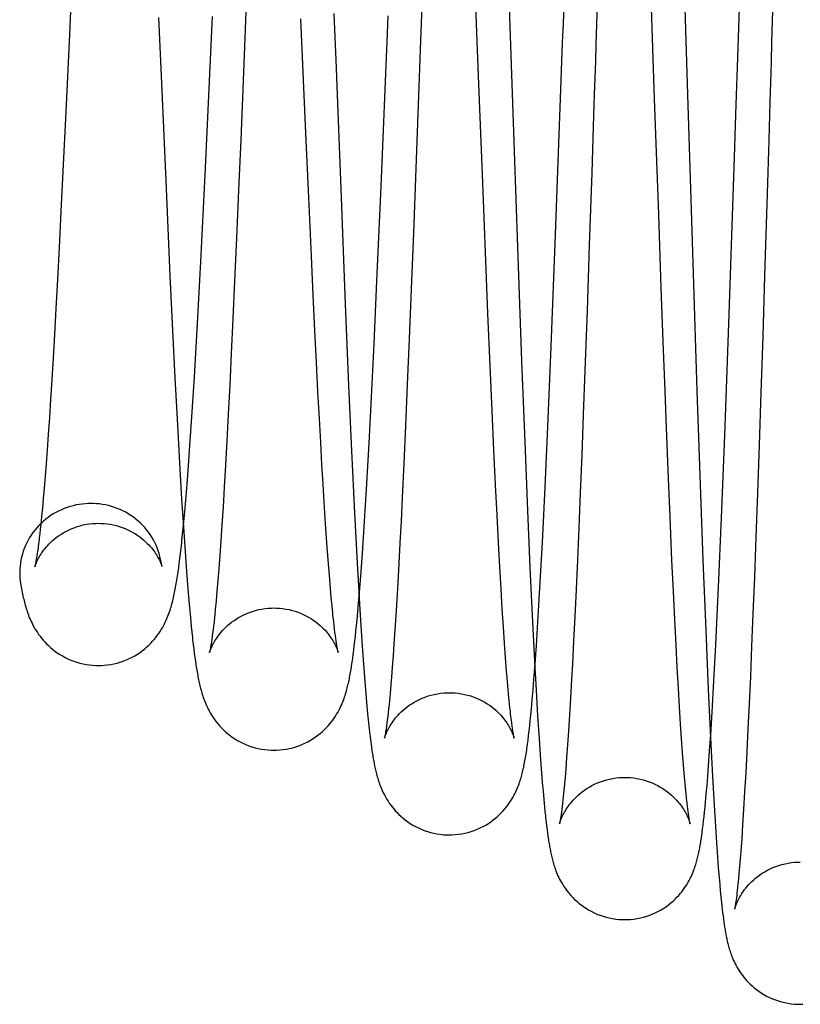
# Model space of a CAD drawing. Header units: inches. Extents: x 0 to 100, y 0 to 65.
# Tile 39 of 121: x 15.653 to 15.922, y 53.688 to 54.027. Entities that reach past the tile are written whole.
import ezdxf

# ---------------------------------------------------------------- set-up
doc = ezdxf.new("R2010")
doc.units = ezdxf.units.IN
doc.header["$LTSCALE"] = 5.5
doc.header["$MEASUREMENT"] = 0
doc.linetypes.add('HIDDEN', pattern=[0.2, 0.1, -0.1])
doc.layers.get('0').update_dxf_attribs({"linetype": 'CONTINUOUS'})
doc.layers.add('DEFAULT_2', color=8, linetype='HIDDEN')

msp = doc.modelspace()

# ---------------------------------------------------------------- linework, layer by layer
at = {"color": 7, "linetype": 'Continuous'}
for p, q in [((15.79253, 54.05844), (15.79113, 54.01979)), ((15.67073, 54.03254), (15.67023, 54.02179)), ((15.73116, 54.03252), (15.73092, 54.02657)), ((15.71696, 53.9735), (15.71952, 54.02798)), ((15.77974, 54.02224), (15.77998, 54.02821)), ((15.73092, 54.02657), (15.73044, 54.01472)), ((15.67023, 54.02179), (15.66899, 53.99514)), ((15.77757, 53.96939), (15.77974, 54.02224)), ((15.79113, 54.01979), (15.79067, 54.00692)), ((15.83964, 54.00608), (15.8401, 54.01899)), ((15.91208, 54.01928), (15.91187, 54.01221)), ((15.73044, 54.01472), (15.72924, 53.98555)), ((15.85138, 54.01257), (15.85101, 54.00114)), ((15.91187, 54.01221), (15.91146, 53.99849)), ((15.89989, 53.99763), (15.90031, 54.01057)), ((15.79067, 54.00692), (15.78952, 53.97564)), ((15.83755, 53.94976), (15.83964, 54.00608)), ((15.85101, 54.00114), (15.85064, 53.99005)), ((15.89929, 53.97948), (15.89989, 53.99763)), ((15.91146, 53.99849), (15.91107, 53.98543)), ((15.66899, 53.99514), (15.66801, 53.97473)), ((15.85064, 53.99005), (15.85011, 53.97408)), ((15.72924, 53.98555), (15.72851, 53.96819)), ((15.91107, 53.98543), (15.91051, 53.967)), ((15.89734, 53.9221), (15.89929, 53.97948)), ((15.66801, 53.97473), (15.66733, 53.96081)), ((15.71547, 53.94363), (15.71696, 53.9735)), ((15.78952, 53.97564), (15.78869, 53.95338)), ((15.85011, 53.97408), (15.84928, 53.94924)), ((15.72851, 53.96819), (15.7278, 53.95162)), ((15.77616, 53.93688), (15.77757, 53.96939)), ((15.91051, 53.967), (15.90964, 53.93871)), ((15.66733, 53.96081), (15.6667, 53.94847)), ((15.78869, 53.95338), (15.78794, 53.93415)), ((15.7278, 53.95162), (15.72715, 53.93696)), ((15.83615, 53.91426), (15.83755, 53.94976)), ((15.6667, 53.94847), (15.66613, 53.93741)), ((15.84928, 53.94924), (15.84849, 53.92661)), ((15.71432, 53.92222), (15.71547, 53.94363)), ((15.66613, 53.93741), (15.66559, 53.92742)), ((15.72715, 53.93696), (15.72656, 53.92388)), ((15.77516, 53.91524), (15.77616, 53.93688)), ((15.90964, 53.93871), (15.90899, 53.91782)), ((15.78794, 53.93415), (15.78726, 53.91691)), ((15.66559, 53.92742), (15.66509, 53.91847)), ((15.84849, 53.92661), (15.84776, 53.90603)), ((15.72656, 53.92388), (15.72599, 53.91195)), ((15.71327, 53.90384), (15.71432, 53.92222)), ((15.89594, 53.88372), (15.89734, 53.9221)), ((15.66509, 53.91847), (15.66462, 53.91038)), ((15.78726, 53.91691), (15.78661, 53.90127)), ((15.90899, 53.91782), (15.90836, 53.8984)), ((15.77427, 53.89682), (15.77516, 53.91524)), ((15.83511, 53.8894), (15.83615, 53.91426)), ((15.66462, 53.91038), (15.66418, 53.90296)), ((15.72599, 53.91195), (15.72546, 53.90103)), ((15.84776, 53.90603), (15.8472, 53.89091)), ((15.66418, 53.90296), (15.66375, 53.89611)), ((15.71241, 53.89014), (15.71327, 53.90384)), ((15.72546, 53.90103), (15.72495, 53.89101)), ((15.78661, 53.90127), (15.786, 53.88703)), ((15.66375, 53.89611), (15.66334, 53.88981)), ((15.77345, 53.88105), (15.77427, 53.89682)), ((15.90836, 53.8984), (15.90776, 53.88041)), ((15.66334, 53.88981), (15.66295, 53.88402)), ((15.71174, 53.8802), (15.71241, 53.89014)), ((15.72495, 53.89101), (15.72446, 53.88181)), ((15.83405, 53.86585), (15.83511, 53.8894)), ((15.8472, 53.89091), (15.84666, 53.8769)), ((15.786, 53.88703), (15.78541, 53.87405)), ((15.66295, 53.88402), (15.66257, 53.87872)), ((15.89481, 53.85533), (15.89594, 53.88372)), ((15.66257, 53.87872), (15.66221, 53.87389)), ((15.71124, 53.8732), (15.71174, 53.8802)), ((15.72446, 53.88181), (15.724, 53.87343)), ((15.77256, 53.86517), (15.77345, 53.88105)), ((15.90776, 53.88041), (15.90719, 53.86385)), ((15.84666, 53.8769), (15.84615, 53.86393)), ((15.66221, 53.87389), (15.66187, 53.86951)), ((15.71076, 53.86695), (15.71124, 53.8732)), ((15.724, 53.87343), (15.72356, 53.86583)), ((15.78541, 53.87405), (15.78486, 53.86225)), ((15.66187, 53.86951), (15.66154, 53.86555)), ((15.66154, 53.86555), (15.66123, 53.86195)), ((15.7103, 53.86134), (15.71076, 53.86695)), ((15.72356, 53.86583), (15.72314, 53.85898)), ((15.77189, 53.85416), (15.77256, 53.86517)), ((15.83312, 53.84685), (15.83405, 53.86585)), ((15.66123, 53.86195), (15.66093, 53.8587)), ((15.78486, 53.86225), (15.78446, 53.85411)), ((15.84615, 53.86393), (15.84566, 53.85191)), ((15.90719, 53.86385), (15.90664, 53.84867)), ((15.66093, 53.8587), (15.66065, 53.85574)), ((15.70997, 53.85751), (15.7103, 53.86134)), ((15.72314, 53.85898), (15.72275, 53.85284)), ((15.66065, 53.85574), (15.66037, 53.85304)), ((15.70965, 53.85396), (15.70997, 53.85751)), ((15.89378, 53.83145), (15.89481, 53.85533)), ((15.6602, 53.85139), (15.66002, 53.84984)), ((15.66037, 53.85304), (15.6602, 53.85139)), ((15.70933, 53.85067), (15.70965, 53.85396)), ((15.70948, 53.85218), (15.70994, 53.84528)), ((15.72275, 53.85284), (15.72238, 53.84734)), ((15.77128, 53.84482), (15.77189, 53.85416)), ((15.78446, 53.85411), (15.78407, 53.84655)), ((15.84566, 53.85191), (15.84518, 53.84081)), ((15.90664, 53.84867), (15.90613, 53.83485)), ((15.65946, 53.84525), (15.65931, 53.84416)), ((15.65961, 53.84644), (15.65946, 53.84525)), ((15.65977, 53.84772), (15.65961, 53.84644)), ((15.7085, 53.84298), (15.7087, 53.84477)), ((15.7087, 53.84477), (15.70891, 53.84665)), ((15.70994, 53.84528), (15.71044, 53.83838)), ((15.72238, 53.84734), (15.72203, 53.84237)), ((15.77081, 53.83825), (15.77128, 53.84482)), ((15.78407, 53.84655), (15.7837, 53.83955)), ((15.83238, 53.83312), (15.83312, 53.84685)), ((15.65917, 53.84317), (15.65903, 53.84227)), ((15.65931, 53.84416), (15.65917, 53.84317)), ((15.70808, 53.83965), (15.70829, 53.84128)), ((15.70829, 53.84128), (15.7085, 53.84298)), ((15.72203, 53.84237), (15.72169, 53.83786)), ((15.70767, 53.83662), (15.70788, 53.8381)), ((15.70788, 53.8381), (15.70808, 53.83965)), ((15.71044, 53.83838), (15.71091, 53.83225)), ((15.72169, 53.83786), (15.72137, 53.83376)), ((15.77037, 53.83236), (15.77081, 53.83825)), ((15.7837, 53.83955), (15.78334, 53.83307)), ((15.84518, 53.84081), (15.84472, 53.83061)), ((15.90613, 53.83485), (15.90564, 53.82232)), ((15.65347, 53.83233), (15.65362, 53.83147)), ((15.71091, 53.83225), (15.71125, 53.82813)), ((15.72137, 53.83376), (15.72105, 53.83005)), ((15.77004, 53.82834), (15.77037, 53.83236)), ((15.78334, 53.83307), (15.78299, 53.8271)), ((15.89284, 53.81164), (15.89378, 53.83145)), ((15.71125, 53.82813), (15.71157, 53.82438)), ((15.72105, 53.83005), (15.72076, 53.82671)), ((15.76973, 53.82466), (15.77004, 53.82834)), ((15.77001, 53.82794), (15.77016, 53.82545)), ((15.84472, 53.83061), (15.84428, 53.82127)), ((15.71157, 53.82438), (15.71189, 53.82097)), ((15.72076, 53.82671), (15.72047, 53.82373)), ((15.76942, 53.82129), (15.76973, 53.82466)), ((15.77016, 53.82545), (15.77073, 53.81632)), ((15.78299, 53.8271), (15.78265, 53.8216)), ((15.71189, 53.82097), (15.71219, 53.81788)), ((15.72021, 53.82108), (15.72004, 53.81949)), ((15.76912, 53.81822), (15.76942, 53.82129)), ((15.78265, 53.8216), (15.78233, 53.81655)), ((15.84428, 53.82127), (15.84386, 53.81276)), ((15.90564, 53.82232), (15.90518, 53.81094)), ((15.71219, 53.81788), (15.71239, 53.81597)), ((15.71987, 53.81804), (15.71972, 53.81672)), ((15.72004, 53.81949), (15.71987, 53.81804)), ((15.76893, 53.81631), (15.76912, 53.81822)), ((15.83104, 53.81116), (15.83158, 53.81952)), ((15.71239, 53.81597), (15.71258, 53.81418)), ((15.71943, 53.81443), (15.71929, 53.81345)), ((15.71957, 53.81552), (15.71943, 53.81443)), ((15.71972, 53.81672), (15.71957, 53.81552)), ((15.76855, 53.81282), (15.76874, 53.81451)), ((15.76874, 53.81451), (15.76893, 53.81631)), ((15.77073, 53.81632), (15.77118, 53.80953)), ((15.78233, 53.81655), (15.78202, 53.81193)), ((15.71287, 53.81167), (15.71306, 53.81012)), ((15.71929, 53.81345), (15.71917, 53.81257)), ((15.76818, 53.80969), (15.76836, 53.81121)), ((15.76836, 53.81121), (15.76855, 53.81282)), ((15.78202, 53.81193), (15.78172, 53.80772)), ((15.83063, 53.80517), (15.83104, 53.81116)), ((15.84386, 53.81276), (15.84346, 53.80502)), ((15.89219, 53.79914), (15.89284, 53.81164)), ((15.90518, 53.81094), (15.90474, 53.8006)), ((15.71306, 53.81012), (15.71325, 53.80864)), ((15.71325, 53.80864), (15.71344, 53.80723)), ((15.7678, 53.80688), (15.76799, 53.80825)), ((15.76799, 53.80825), (15.76818, 53.80969)), ((15.77118, 53.80953), (15.77162, 53.80338)), ((15.78172, 53.80772), (15.78143, 53.80389)), ((15.71344, 53.80723), (15.71363, 53.8059)), ((15.71363, 53.8059), (15.71382, 53.80463)), ((15.76762, 53.80558), (15.7678, 53.80688)), ((15.83022, 53.79974), (15.83063, 53.80517)), ((15.84346, 53.80502), (15.84317, 53.7997)), ((15.77162, 53.80338), (15.77197, 53.79888)), ((15.83052, 53.80372), (15.83095, 53.79591)), ((15.90474, 53.8006), (15.90432, 53.79119)), ((15.77197, 53.79888), (15.77231, 53.79474)), ((15.78107, 53.79932), (15.7808, 53.79626)), ((15.82992, 53.79602), (15.83022, 53.79974)), ((15.84317, 53.7997), (15.8428, 53.79318)), ((15.89158, 53.78836), (15.89219, 53.79914)), ((15.77231, 53.79474), (15.77256, 53.79185)), ((15.7808, 53.79626), (15.78055, 53.79351)), ((15.82963, 53.79256), (15.82992, 53.79602)), ((15.83095, 53.79591), (15.83147, 53.7871)), ((15.77256, 53.79185), (15.77281, 53.78915)), ((15.78031, 53.79103), (15.78016, 53.78953)), ((15.78055, 53.79351), (15.78031, 53.79103)), ((15.82934, 53.78936), (15.82963, 53.79256)), ((15.8428, 53.79318), (15.84245, 53.78727)), ((15.90432, 53.79119), (15.90392, 53.78259)), ((15.77281, 53.78915), (15.77306, 53.78662)), ((15.78, 53.78813), (15.77986, 53.78684)), ((15.78016, 53.78953), (15.78, 53.78813)), ((15.82896, 53.78546), (15.82915, 53.78736)), ((15.82915, 53.78736), (15.82934, 53.78936)), ((15.83147, 53.7871), (15.83197, 53.77928)), ((15.84245, 53.78727), (15.8421, 53.78192)), ((15.89109, 53.78053), (15.89158, 53.78836)), ((15.77958, 53.78456), (15.77945, 53.78357)), ((15.77972, 53.78565), (15.77958, 53.78456)), ((15.77986, 53.78684), (15.77972, 53.78565)), ((15.82858, 53.78194), (15.82877, 53.78365)), ((15.82877, 53.78365), (15.82896, 53.78546)), ((15.77363, 53.78133), (15.77379, 53.77996)), ((15.8282, 53.77876), (15.82839, 53.78031)), ((15.82839, 53.78031), (15.82858, 53.78194)), ((15.8421, 53.78192), (15.84177, 53.77708)), ((15.89071, 53.77493), (15.89109, 53.78053)), ((15.90392, 53.78259), (15.90353, 53.77471)), ((15.77379, 53.77996), (15.77395, 53.77866)), ((15.77395, 53.77866), (15.77411, 53.77742)), ((15.77411, 53.77742), (15.77428, 53.77622)), ((15.82801, 53.7773), (15.8282, 53.77876)), ((15.83197, 53.77928), (15.83235, 53.77369)), ((15.84177, 53.77708), (15.84146, 53.7727)), ((15.89102, 53.7795), (15.8917, 53.76624)), ((15.77428, 53.77622), (15.77444, 53.77508)), ((15.77444, 53.77508), (15.77461, 53.77398)), ((15.83235, 53.77369), (15.83272, 53.76867)), ((15.89035, 53.76985), (15.89071, 53.77493)), ((15.90353, 53.77471), (15.90315, 53.7675)), ((15.84146, 53.7727), (15.84115, 53.76875)), ((15.84115, 53.76875), (15.84093, 53.76606)), ((15.89008, 53.76636), (15.89035, 53.76985)), ((15.90315, 53.7675), (15.90278, 53.76093)), ((15.83308, 53.76418), (15.83334, 53.76112)), ((15.84071, 53.7636), (15.8405, 53.76135)), ((15.84093, 53.76606), (15.84071, 53.7636)), ((15.88982, 53.76312), (15.89008, 53.76636)), ((15.8917, 53.76624), (15.89226, 53.75635)), ((15.83334, 53.76112), (15.83359, 53.75831)), ((15.8405, 53.76135), (15.84029, 53.75931)), ((15.88931, 53.75735), (15.88956, 53.76012)), ((15.88956, 53.76012), (15.88982, 53.76312)), ((15.90278, 53.76093), (15.90243, 53.75497)), ((15.83359, 53.75831), (15.83384, 53.75573)), ((15.84004, 53.75691), (15.83991, 53.75584)), ((15.84016, 53.75806), (15.84004, 53.75691)), ((15.84029, 53.75931), (15.84016, 53.75806)), ((15.88914, 53.75562), (15.88931, 53.75735)), ((15.83384, 53.75573), (15.834, 53.75412)), ((15.834, 53.75412), (15.83416, 53.75261)), ((15.83957, 53.75316), (15.83947, 53.75244)), ((15.83968, 53.75397), (15.83957, 53.75316)), ((15.83979, 53.75486), (15.83968, 53.75397)), ((15.83991, 53.75584), (15.83979, 53.75486)), ((15.88881, 53.75241), (15.88897, 53.75397)), ((15.88897, 53.75397), (15.88914, 53.75562)), ((15.89226, 53.75635), (15.89271, 53.74896)), ((15.90243, 53.75497), (15.90209, 53.74959)), ((15.8344, 53.75048), (15.83456, 53.74917)), ((15.88848, 53.74954), (15.88864, 53.75094)), ((15.88864, 53.75094), (15.88881, 53.75241)), ((15.83456, 53.74917), (15.83472, 53.74792)), ((15.83472, 53.74792), (15.83488, 53.74674)), ((15.83488, 53.74674), (15.83504, 53.74562)), ((15.88815, 53.74695), (15.88831, 53.74821)), ((15.88831, 53.74821), (15.88848, 53.74954)), ((15.89271, 53.74896), (15.89308, 53.74345)), ((15.90209, 53.74959), (15.90177, 53.74478)), ((15.83504, 53.74562), (15.8352, 53.74455)), ((15.89308, 53.74345), (15.89343, 53.73845)), ((15.90177, 53.74478), (15.90146, 53.74053)), ((15.90146, 53.74053), (15.90124, 53.73771)), ((15.89343, 53.73845), (15.89371, 53.73478)), ((15.90124, 53.73771), (15.90103, 53.73518)), ((15.89371, 53.73478), (15.89399, 53.73141)), ((15.90083, 53.73291), (15.90065, 53.73089)), ((15.90103, 53.73518), (15.90083, 53.73291)), ((15.89399, 53.73141), (15.89419, 53.72905)), ((15.90065, 53.73089), (15.90047, 53.72908)), ((15.89419, 53.72905), (15.8944, 53.72684)), ((15.8944, 53.72684), (15.8946, 53.72476)), ((15.90014, 53.72604), (15.90004, 53.72518)), ((15.90025, 53.72697), (15.90014, 53.72604)), ((15.90036, 53.72798), (15.90025, 53.72697)), ((15.90047, 53.72908), (15.90036, 53.72798)), ((15.8946, 53.72476), (15.8948, 53.72282)), ((15.8948, 53.72282), (15.89493, 53.72159)), ((15.89976, 53.72303), (15.89968, 53.72245)), ((15.89985, 53.72367), (15.89976, 53.72303)), ((15.89994, 53.72439), (15.89985, 53.72367)), ((15.90004, 53.72518), (15.89994, 53.72439)), ((15.89493, 53.72159), (15.89507, 53.72041)), ((15.89507, 53.72041), (15.8952, 53.71928)), ((15.8952, 53.71928), (15.89534, 53.71819)), ((15.89534, 53.71819), (15.89547, 53.71715)), ((15.89547, 53.71715), (15.89561, 53.71615)), ((15.89561, 53.71615), (15.89575, 53.71519)), ((15.89575, 53.71519), (15.89589, 53.71426))]:
    msp.add_line(p, q, dxfattribs=at)
for points in [[(15.91356, 54.06943), (15.91335, 54.06243), (15.91208, 54.01928)], [(15.85301, 54.06279), (15.85157, 54.01843), (15.85138, 54.01257)], [(15.90031, 54.01057), (15.90053, 54.01728), (15.90187, 54.05839)], [(15.8401, 54.01899), (15.84034, 54.02548), (15.84127, 54.05145)], [(15.6604, 53.85333), (15.65973, 53.85266), (15.65902, 53.85188), (15.65834, 53.85107), (15.6577, 53.85024), (15.65709, 53.84938), (15.65653, 53.8485), (15.65601, 53.84759), (15.65553, 53.84666), (15.65509, 53.84572), (15.65469, 53.84475), (15.65434, 53.84378), (15.65403, 53.84278), (15.65376, 53.84178), (15.65354, 53.84077), (15.65337, 53.83974), (15.65324, 53.83871), (15.65316, 53.83768), (15.65312, 53.83665), (15.65313, 53.83561), (15.65319, 53.83458), (15.65329, 53.83355), (15.65343, 53.83252), (15.65347, 53.83233)], [(15.66002, 53.84984), (15.65986, 53.8484), (15.65977, 53.84772)], [(15.70891, 53.84665), (15.70901, 53.84762), (15.70933, 53.85067)], [(15.65903, 53.84227), (15.6589, 53.84146), (15.65884, 53.84109), (15.65878, 53.84075), (15.65872, 53.84042), (15.65867, 53.84012), (15.65862, 53.83985), (15.65857, 53.8396), (15.65852, 53.83937), (15.65848, 53.83916), (15.65844, 53.83898), (15.65841, 53.83883), (15.65838, 53.8387), (15.65835, 53.83859), (15.65833, 53.83851), (15.65832, 53.83846), (15.65832, 53.83845)], [(15.68021, 53.80443), (15.68112, 53.80445), (15.68224, 53.80452), (15.68336, 53.80463), (15.68447, 53.8048), (15.68558, 53.80502), (15.68667, 53.80528), (15.68775, 53.8056), (15.68881, 53.80596), (15.68985, 53.80637), (15.69085, 53.80682), (15.69183, 53.8073), (15.69277, 53.80782), (15.69368, 53.80838), (15.69455, 53.80896), (15.69538, 53.80956), (15.69617, 53.81019), (15.69691, 53.81082), (15.69761, 53.81147), (15.69826, 53.81212), (15.69888, 53.81278), (15.69946, 53.81344), (15.7, 53.8141), (15.70051, 53.81477), (15.70099, 53.81544), (15.70144, 53.81611), (15.70187, 53.81678), (15.70226, 53.81745), (15.70262, 53.8181), (15.70296, 53.81875), (15.70327, 53.81938), (15.70356, 53.82), (15.70383, 53.82061), (15.70407, 53.82121), (15.7043, 53.82179), (15.70452, 53.82236), (15.70471, 53.82293), (15.7049, 53.82348), (15.70508, 53.82404), (15.70524, 53.82458), (15.7054, 53.82513), (15.70555, 53.82567), (15.7057, 53.82622), (15.70584, 53.82677), (15.70597, 53.82732), (15.7061, 53.82787), (15.70623, 53.82843), (15.70635, 53.829), (15.70647, 53.82957), (15.70658, 53.83015), (15.7067, 53.83074), (15.70681, 53.83134), (15.70692, 53.83195), (15.70703, 53.83258), (15.70714, 53.83321), (15.70725, 53.83386), (15.70735, 53.83453), (15.70746, 53.83521), (15.70767, 53.83662)], [(15.65362, 53.83147), (15.65374, 53.83084), (15.65386, 53.83022), (15.65398, 53.82961), (15.6541, 53.82902), (15.65423, 53.82845), (15.65436, 53.82788), (15.65449, 53.82732), (15.65462, 53.82677), (15.65476, 53.82623), (15.6549, 53.82569), (15.65505, 53.82516), (15.6552, 53.82462), (15.65536, 53.82409), (15.65553, 53.82355), (15.65571, 53.82301), (15.6559, 53.82247), (15.6561, 53.82191), (15.65632, 53.82135), (15.65655, 53.82078), (15.6568, 53.8202), (15.65707, 53.81961), (15.65736, 53.819), (15.65768, 53.81838), (15.65802, 53.81775), (15.65838, 53.81711), (15.65878, 53.81647), (15.6592, 53.81582), (15.65965, 53.81516), (15.66013, 53.81451), (15.66064, 53.81386), (15.66118, 53.81321), (15.66176, 53.81256), (15.66238, 53.81192), (15.66303, 53.81128), (15.66373, 53.81064), (15.66447, 53.81002), (15.66526, 53.80941), (15.66608, 53.80882), (15.66694, 53.80826), (15.66784, 53.80772), (15.66878, 53.80721), (15.66974, 53.80674), (15.67074, 53.8063), (15.67176, 53.80591), (15.67281, 53.80556), (15.67387, 53.80525), (15.67495, 53.805), (15.67604, 53.80479), (15.67714, 53.80462), (15.67824, 53.80451), (15.67935, 53.80445), (15.68021, 53.80443)], [(15.83158, 53.81952), (15.83169, 53.82132), (15.83238, 53.83312)], [(15.72047, 53.82373), (15.72029, 53.82192), (15.72021, 53.82108)], [(15.71258, 53.81418), (15.71268, 53.81332), (15.71287, 53.81167)], [(15.71917, 53.81257), (15.71905, 53.81178), (15.71899, 53.81142), (15.71893, 53.81108), (15.71888, 53.81077), (15.71883, 53.81048), (15.71878, 53.81022), (15.71874, 53.80998), (15.7187, 53.80976), (15.71866, 53.80956), (15.71862, 53.80939), (15.71859, 53.80924), (15.71857, 53.80912), (15.71854, 53.80902), (15.71853, 53.80894), (15.71852, 53.80893)], [(15.71382, 53.80463), (15.71391, 53.80401), (15.71401, 53.80341), (15.71411, 53.80283), (15.71421, 53.80225), (15.71431, 53.80169), (15.71441, 53.80114), (15.71451, 53.8006), (15.71461, 53.80006), (15.71472, 53.79954), (15.71483, 53.79902), (15.71494, 53.7985), (15.71506, 53.79799), (15.71518, 53.79749), (15.7153, 53.79698), (15.71543, 53.79648), (15.71557, 53.79598), (15.71571, 53.79547), (15.71586, 53.79497), (15.71601, 53.79445), (15.71618, 53.79393), (15.71636, 53.79341), (15.71655, 53.79287), (15.71675, 53.79233), (15.71697, 53.79177), (15.71721, 53.7912), (15.71746, 53.79062), (15.71774, 53.79002), (15.71804, 53.78941), (15.71837, 53.78878), (15.71873, 53.78815), (15.71911, 53.7875), (15.71952, 53.78685), (15.71996, 53.78619), (15.72043, 53.78554), (15.72094, 53.78488), (15.72147, 53.78422), (15.72204, 53.78357), (15.72264, 53.78292), (15.72329, 53.78228), (15.72398, 53.78163), (15.72472, 53.781), (15.7255, 53.78038), (15.72633, 53.77978), (15.72719, 53.7792), (15.7281, 53.77865), (15.72904, 53.77813), (15.73001, 53.77764), (15.73102, 53.77719), (15.73205, 53.77679), (15.73311, 53.77642), (15.73419, 53.77611), (15.73528, 53.77584), (15.73639, 53.77562), (15.73751, 53.77546), (15.73863, 53.77534), (15.73975, 53.77527), (15.74064, 53.77526)], [(15.74064, 53.77526), (15.74154, 53.77527), (15.74267, 53.77534), (15.7438, 53.77546), (15.74492, 53.77563), (15.74603, 53.77585), (15.74713, 53.77612), (15.74821, 53.77644), (15.74927, 53.7768), (15.75031, 53.77721), (15.75132, 53.77767), (15.7523, 53.77816), (15.75324, 53.77868), (15.75415, 53.77924), (15.75501, 53.77982), (15.75584, 53.78043), (15.75662, 53.78106), (15.75736, 53.78169), (15.75805, 53.78234), (15.7587, 53.78299), (15.75931, 53.78364), (15.75988, 53.7843), (15.76041, 53.78496), (15.76092, 53.78562), (15.76139, 53.78629), (15.76184, 53.78696), (15.76225, 53.78762), (15.76264, 53.78828), (15.763, 53.78893), (15.76332, 53.78957), (15.76363, 53.79019), (15.76391, 53.7908), (15.76416, 53.79139), (15.7644, 53.79196), (15.76462, 53.79253), (15.76482, 53.79308), (15.76501, 53.79362), (15.76519, 53.79415), (15.76535, 53.79468), (15.76551, 53.7952), (15.76566, 53.79572), (15.7658, 53.79623), (15.76593, 53.79675), (15.76606, 53.79726), (15.76618, 53.79777), (15.7663, 53.79829), (15.76642, 53.7988), (15.76653, 53.79933), (15.76664, 53.79985), (15.76674, 53.80038), (15.76685, 53.80092), (15.76695, 53.80146), (15.76705, 53.80202), (15.76714, 53.80258), (15.76724, 53.80316), (15.76734, 53.80374), (15.76743, 53.80434), (15.76762, 53.80558)], [(15.78143, 53.80389), (15.78115, 53.8004), (15.78107, 53.79932)], [(15.77306, 53.78662), (15.77314, 53.78581), (15.77338, 53.78349)], [(15.77945, 53.78357), (15.77932, 53.78269), (15.77927, 53.78228), (15.77921, 53.7819), (15.77915, 53.78155), (15.7791, 53.78122), (15.77905, 53.78091), (15.779, 53.78064), (15.77896, 53.78039), (15.77892, 53.78016), (15.77888, 53.77996), (15.77884, 53.77979), (15.77881, 53.77965), (15.77879, 53.77953), (15.77877, 53.77945), (15.77876, 53.77939), (15.77875, 53.77937)], [(15.77338, 53.78349), (15.77346, 53.78276), (15.77363, 53.78133)], [(15.80106, 53.74608), (15.80197, 53.7461), (15.80309, 53.74617), (15.80421, 53.74628), (15.80533, 53.74645), (15.80644, 53.74667), (15.80753, 53.74694), (15.80861, 53.74726), (15.80967, 53.74762), (15.8107, 53.74803), (15.81171, 53.74848), (15.81268, 53.74897), (15.81362, 53.74949), (15.81453, 53.75004), (15.81539, 53.75062), (15.81621, 53.75123), (15.81699, 53.75185), (15.81773, 53.75248), (15.81841, 53.75312), (15.81906, 53.75376), (15.81966, 53.75441), (15.82022, 53.75505), (15.82075, 53.75571), (15.82125, 53.75636), (15.82172, 53.75702), (15.82217, 53.75769), (15.82258, 53.75834), (15.82296, 53.75899), (15.82332, 53.75963), (15.82364, 53.76026), (15.82394, 53.76087), (15.82421, 53.76146), (15.82447, 53.76204), (15.8247, 53.7626), (15.82491, 53.76315), (15.82511, 53.76368), (15.82529, 53.76421), (15.82546, 53.76472), (15.82562, 53.76523), (15.82577, 53.76574), (15.82592, 53.76624), (15.82606, 53.76674), (15.82619, 53.76725), (15.82632, 53.76776), (15.82644, 53.76828), (15.82656, 53.7688), (15.82668, 53.76933), (15.82679, 53.76987), (15.8269, 53.77042), (15.82701, 53.77098), (15.82712, 53.77155), (15.82722, 53.77213), (15.82732, 53.77272), (15.82742, 53.77333), (15.82752, 53.77395), (15.82762, 53.77458), (15.82772, 53.77524), (15.82782, 53.7759), (15.82801, 53.7773)], [(15.77461, 53.77398), (15.7747, 53.77345), (15.77479, 53.77292), (15.77487, 53.77241), (15.77496, 53.7719), (15.77505, 53.7714), (15.77515, 53.77091), (15.77524, 53.77042), (15.77534, 53.76993), (15.77544, 53.76945), (15.77554, 53.76897), (15.77565, 53.7685), (15.77576, 53.76802), (15.77588, 53.76755), (15.776, 53.76707), (15.77613, 53.76659), (15.77626, 53.76611), (15.7764, 53.76562), (15.77655, 53.76513), (15.77671, 53.76463), (15.77688, 53.76412), (15.77706, 53.76361), (15.77726, 53.76308), (15.77747, 53.76254), (15.7777, 53.76198), (15.77795, 53.76141), (15.77822, 53.76082), (15.77852, 53.76022), (15.77884, 53.7596), (15.77919, 53.75897), (15.77957, 53.75833), (15.77997, 53.75768), (15.78041, 53.75702), (15.78088, 53.75637), (15.78138, 53.75571), (15.78191, 53.75506), (15.78247, 53.75441), (15.78307, 53.75377), (15.78371, 53.75313), (15.7844, 53.75248), (15.78513, 53.75185), (15.78591, 53.75123), (15.78673, 53.75063), (15.78759, 53.75005), (15.7885, 53.74949), (15.78944, 53.74897), (15.79041, 53.74848), (15.79142, 53.74803), (15.79246, 53.74762), (15.79351, 53.74726), (15.79459, 53.74694), (15.79569, 53.74667), (15.7968, 53.74645), (15.79792, 53.74628), (15.79905, 53.74616), (15.80017, 53.7461), (15.80106, 53.74608)], [(15.83272, 53.76867), (15.83281, 53.7675), (15.83308, 53.76418)], [(15.83416, 53.75261), (15.83424, 53.75188), (15.8344, 53.75048)], [(15.83947, 53.75244), (15.83937, 53.75181), (15.83933, 53.75153), (15.83929, 53.75127), (15.83925, 53.75103), (15.83921, 53.75082), (15.83917, 53.75062), (15.83914, 53.75045), (15.83911, 53.7503), (15.83909, 53.75018), (15.83907, 53.75007), (15.83905, 53.74999), (15.83905, 53.74997)], [(15.86149, 53.71691), (15.8624, 53.71692), (15.86352, 53.71699), (15.86465, 53.71711), (15.86576, 53.71728), (15.86687, 53.7175), (15.86797, 53.71777), (15.86905, 53.71808), (15.8701, 53.71845), (15.87114, 53.71886), (15.87214, 53.71931), (15.87312, 53.7198), (15.87405, 53.72032), (15.87496, 53.72087), (15.87582, 53.72145), (15.87664, 53.72206), (15.87741, 53.72268), (15.87814, 53.72331), (15.87883, 53.72395), (15.87947, 53.72458), (15.88006, 53.72522), (15.88062, 53.72587), (15.88115, 53.72651), (15.88164, 53.72717), (15.88211, 53.72782), (15.88255, 53.72848), (15.88296, 53.72913), (15.88334, 53.72978), (15.88369, 53.73041), (15.88401, 53.73103), (15.88431, 53.73164), (15.88458, 53.73222), (15.88482, 53.73279), (15.88505, 53.73334), (15.88526, 53.73388), (15.88545, 53.7344), (15.88563, 53.73491), (15.88579, 53.7354), (15.88594, 53.73589), (15.88609, 53.73637), (15.88622, 53.73684), (15.88635, 53.7373), (15.88647, 53.73776), (15.88659, 53.73822), (15.8867, 53.73868), (15.8868, 53.73914), (15.88691, 53.73961), (15.887, 53.74007), (15.8871, 53.74054), (15.8872, 53.74102), (15.88729, 53.74151), (15.88738, 53.742), (15.88747, 53.7425), (15.88756, 53.74302), (15.88764, 53.74354), (15.88773, 53.74407), (15.88781, 53.74462), (15.8879, 53.74518), (15.88798, 53.74576), (15.88815, 53.74695)], [(15.8352, 53.74455), (15.83528, 53.74403), (15.83536, 53.74353), (15.83544, 53.74303), (15.83552, 53.74255), (15.83561, 53.74207), (15.83569, 53.7416), (15.83578, 53.74113), (15.83587, 53.74067), (15.83596, 53.74022), (15.83606, 53.73977), (15.83616, 53.73932), (15.83626, 53.73887), (15.83636, 53.73842), (15.83647, 53.73797), (15.83659, 53.73752), (15.83671, 53.73707), (15.83684, 53.73661), (15.83698, 53.73615), (15.83712, 53.73567), (15.83728, 53.73519), (15.83744, 53.7347), (15.83762, 53.7342), (15.83781, 53.73368), (15.83802, 53.73315), (15.83825, 53.7326), (15.8385, 53.73204), (15.83877, 53.73146), (15.83907, 53.73087), (15.83939, 53.73025), (15.83974, 53.72963), (15.84012, 53.72899), (15.84052, 53.72835), (15.84096, 53.72771), (15.84143, 53.72706), (15.84192, 53.72642), (15.84245, 53.72577), (15.84301, 53.72514), (15.84361, 53.7245), (15.84424, 53.72386), (15.84493, 53.72323), (15.84566, 53.72261), (15.84643, 53.72199), (15.84725, 53.7214), (15.84811, 53.72082), (15.84901, 53.72027), (15.84994, 53.71976), (15.85091, 53.71927), (15.85191, 53.71883), (15.85294, 53.71843), (15.854, 53.71807), (15.85507, 53.71775), (15.85616, 53.71749), (15.85726, 53.71727), (15.85837, 53.7171), (15.85949, 53.71699), (15.86061, 53.71692), (15.86149, 53.71691)], [(15.89968, 53.72245), (15.8996, 53.72194), (15.89956, 53.72171), (15.89953, 53.7215), (15.89949, 53.72131), (15.89946, 53.72114), (15.89944, 53.72098), (15.89941, 53.72085), (15.89939, 53.72073), (15.89937, 53.72064), (15.89935, 53.72056), (15.89934, 53.7205), (15.89934, 53.72049)], [(15.89589, 53.71426), (15.89597, 53.71381), (15.89604, 53.71336), (15.89612, 53.71292), (15.89619, 53.71248), (15.89627, 53.71205), (15.89635, 53.71162), (15.89643, 53.71119), (15.89652, 53.71076), (15.89661, 53.71034), (15.8967, 53.70992), (15.8968, 53.70949), (15.8969, 53.70906), (15.897, 53.70863), (15.89711, 53.7082), (15.89723, 53.70776), (15.89735, 53.70732), (15.89749, 53.70686), (15.89763, 53.70641), (15.89778, 53.70594), (15.89794, 53.70546), (15.89811, 53.70496), (15.8983, 53.70446), (15.8985, 53.70394), (15.89873, 53.7034), (15.89897, 53.70285), (15.89924, 53.70227), (15.89953, 53.70168), (15.89985, 53.70108), (15.90019, 53.70046), (15.90057, 53.69982), (15.90097, 53.69918), (15.9014, 53.69854), (15.90187, 53.69789), (15.90236, 53.69725), (15.90288, 53.69661), (15.90344, 53.69598), (15.90403, 53.69534), (15.90467, 53.69471), (15.90535, 53.69407), (15.90608, 53.69345), (15.90685, 53.69283), (15.90767, 53.69224), (15.90852, 53.69166), (15.90942, 53.69111), (15.91036, 53.69059), (15.91133, 53.69011), (15.91233, 53.68966), (15.91336, 53.68926), (15.91441, 53.68889), (15.91549, 53.68858), (15.91658, 53.68831), (15.91768, 53.68809), (15.9188, 53.68793), (15.91992, 53.68781), (15.92104, 53.68774), (15.92192, 53.68773)], [(15.92192, 53.68773), (15.92283, 53.68775)]]:
    msp.add_lwpolyline(points, dxfattribs=at)
at = {"layer": 'DEFAULT_2', "color": 8, "linetype": 'HIDDEN'}
for p, q in [((15.82032, 54.07152), (15.82341, 53.98157)), ((15.87179, 53.99965), (15.86976, 54.05881)), ((15.81116, 54.00755), (15.80974, 54.04478)), ((15.70097, 54.02768), (15.70194, 54.00502)), ((15.75169, 53.98783), (15.74999, 54.0272)), ((15.81258, 53.97072), (15.81116, 54.00755)), ((15.70194, 54.00502), (15.7034, 53.97139)), ((15.88309, 54.00114), (15.88467, 53.95044)), ((15.87317, 53.95978), (15.87179, 53.99965)), ((15.75266, 53.96569), (15.75169, 53.98783)), ((15.82341, 53.98157), (15.82456, 53.94849)), ((15.7034, 53.97139), (15.70488, 53.93875)), ((15.81352, 53.94684), (15.81258, 53.97072)), ((15.76366, 53.96864), (15.76524, 53.92893)), ((15.75358, 53.94541), (15.75266, 53.96569)), ((15.87406, 53.93447), (15.87317, 53.95978)), ((15.88467, 53.95044), (15.88635, 53.89904)), ((15.81438, 53.92565), (15.81352, 53.94684)), ((15.82456, 53.94849), (15.82598, 53.90924)), ((15.7542, 53.93194), (15.75358, 53.94541)), ((15.70488, 53.93875), (15.70577, 53.91984)), ((15.87473, 53.916), (15.87406, 53.93447)), ((15.75478, 53.91983), (15.7542, 53.93194)), ((15.76524, 53.92893), (15.76641, 53.90093)), ((15.81513, 53.90774), (15.81438, 53.92565)), ((15.70577, 53.91984), (15.70657, 53.90354)), ((15.75532, 53.90881), (15.75478, 53.91983)), ((15.87537, 53.89897), (15.87473, 53.916)), ((15.82598, 53.90924), (15.82704, 53.8815)), ((15.75584, 53.89872), (15.75532, 53.90881)), ((15.81581, 53.89216), (15.81513, 53.90774)), ((15.70657, 53.90354), (15.7073, 53.88935)), ((15.76641, 53.90093), (15.76742, 53.87838)), ((15.87598, 53.88329), (15.87537, 53.89897)), ((15.88635, 53.89904), (15.88723, 53.87326)), ((15.75632, 53.88954), (15.75584, 53.89872)), ((15.81642, 53.87859), (15.81581, 53.89216)), ((15.7073, 53.88935), (15.70813, 53.87426)), ((15.75678, 53.8812), (15.75632, 53.88954)), ((15.87655, 53.86885), (15.87598, 53.88329)), ((15.75721, 53.87368), (15.75678, 53.8812)), ((15.81699, 53.86669), (15.81642, 53.87859)), ((15.82704, 53.8815), (15.82799, 53.85788)), ((15.76742, 53.87838), (15.76844, 53.85702)), ((15.70813, 53.87426), (15.70887, 53.8617)), ((15.75761, 53.86689), (15.75721, 53.87368)), ((15.88723, 53.87326), (15.88842, 53.84076)), ((15.8771, 53.85561), (15.87655, 53.86885)), ((15.75798, 53.86075), (15.75761, 53.86689)), ((15.81751, 53.8562), (15.81699, 53.86669)), ((15.70887, 53.8617), (15.70948, 53.85218)), ((15.75846, 53.85335), (15.75798, 53.86075)), ((15.76844, 53.85702), (15.76934, 53.83969)), ((15.81799, 53.84684), (15.81751, 53.8562)), ((15.82799, 53.85788), (15.82885, 53.83814)), ((15.87763, 53.84352), (15.8771, 53.85561)), ((15.75892, 53.84672), (15.75846, 53.85335)), ((15.75935, 53.84079), (15.75892, 53.84672)), ((15.81845, 53.83844), (15.81799, 53.84684)), ((15.75976, 53.83554), (15.75935, 53.84079)), ((15.76934, 53.83969), (15.77001, 53.82794)), ((15.81889, 53.83087), (15.81845, 53.83844)), ((15.82885, 53.83814), (15.82972, 53.81937)), ((15.88842, 53.84076), (15.88937, 53.81664)), ((15.76015, 53.8309), (15.75976, 53.83554)), ((15.76042, 53.82781), (15.76015, 53.8309)), ((15.76068, 53.82502), (15.76042, 53.82781)), ((15.8193, 53.824), (15.81889, 53.83087)), ((15.87871, 53.82032), (15.87824, 53.82998)), ((15.76093, 53.8225), (15.76068, 53.82502)), ((15.8197, 53.81777), (15.8193, 53.824)), ((15.7614, 53.81822), (15.76125, 53.81955)), ((15.76155, 53.81699), (15.7614, 53.81822)), ((15.82008, 53.81213), (15.8197, 53.81777)), ((15.82972, 53.81937), (15.83052, 53.80372)), ((15.87915, 53.81159), (15.87871, 53.82032)), ((15.76169, 53.81585), (15.76155, 53.81699)), ((15.76182, 53.8148), (15.76169, 53.81585)), ((15.76195, 53.81383), (15.76182, 53.8148)), ((15.88937, 53.81664), (15.89024, 53.79632)), ((15.76208, 53.81295), (15.76195, 53.81383)), ((15.7622, 53.81215), (15.76208, 53.81295)), ((15.76231, 53.81144), (15.7622, 53.81215)), ((15.82045, 53.80704), (15.82008, 53.81213)), ((15.87957, 53.80373), (15.87915, 53.81159)), ((15.82081, 53.80245), (15.82045, 53.80704)), ((15.82098, 53.80034), (15.82081, 53.80245)), ((15.87996, 53.79663), (15.87957, 53.80373)), ((15.82123, 53.79739), (15.82098, 53.80034)), ((15.82147, 53.79468), (15.82123, 53.79739)), ((15.82171, 53.79221), (15.82147, 53.79468)), ((15.88035, 53.7902), (15.87996, 53.79663)), ((15.89024, 53.79632), (15.89102, 53.7795)), ((15.82194, 53.78997), (15.82171, 53.79221)), ((15.82209, 53.7886), (15.82194, 53.78997)), ((15.88071, 53.78439), (15.88035, 53.7902)), ((15.82244, 53.78559), (15.8223, 53.78672)), ((15.82257, 53.78456), (15.82244, 53.78559)), ((15.82269, 53.78362), (15.82257, 53.78456)), ((15.82281, 53.78277), (15.82269, 53.78362)), ((15.88106, 53.77916), (15.88071, 53.78439)), ((15.82292, 53.78202), (15.82281, 53.78277)), ((15.8814, 53.77445), (15.88106, 53.77916)), ((15.88172, 53.77024), (15.8814, 53.77445)), ((15.88195, 53.76738), (15.88172, 53.77024)), ((15.88218, 53.76477), (15.88195, 53.76738)), ((15.8824, 53.76239), (15.88218, 53.76477)), ((15.88261, 53.76024), (15.8824, 53.76239)), ((15.88274, 53.75892), (15.88261, 53.76024)), ((15.88288, 53.75769), (15.88274, 53.75892)), ((15.88319, 53.75502), (15.88307, 53.75602)), ((15.8833, 53.75411), (15.88319, 53.75502)), ((15.88341, 53.75329), (15.8833, 53.75411)), ((15.88352, 53.75255), (15.88341, 53.75329)), ((15.88362, 53.75191), (15.88352, 53.75255))]:
    msp.add_line(p, q, dxfattribs=at)
for points in [[(15.88052, 54.08367), (15.88184, 54.04126), (15.88309, 54.00114)], [(15.76135, 54.02901), (15.76206, 54.01022), (15.7623, 54.004), (15.76366, 53.96864)], [(15.67766, 53.86024), (15.67682, 53.86023), (15.67576, 53.86017), (15.67469, 53.86006), (15.67363, 53.85992), (15.67258, 53.85972), (15.67154, 53.85948), (15.67051, 53.8592), (15.66949, 53.85888), (15.66849, 53.85851), (15.66751, 53.8581), (15.66654, 53.85764), (15.6656, 53.85715), (15.66468, 53.85662), (15.66378, 53.85605), (15.66291, 53.85544), (15.66207, 53.85479), (15.66126, 53.85411), (15.66048, 53.8534), (15.6604, 53.85333)], [(15.70173, 53.84055), (15.70164, 53.84099), (15.70142, 53.842), (15.70115, 53.843), (15.70084, 53.84398), (15.70048, 53.84495), (15.70008, 53.84591), (15.69964, 53.84684), (15.69916, 53.84776), (15.69863, 53.84865), (15.69807, 53.84953), (15.69747, 53.85038), (15.69683, 53.8512), (15.69616, 53.852), (15.69545, 53.85276), (15.69471, 53.8535), (15.69393, 53.8542), (15.69312, 53.85487), (15.69229, 53.85551), (15.69142, 53.85611), (15.69053, 53.85667), (15.68962, 53.8572), (15.68868, 53.85768), (15.68772, 53.85813), (15.68674, 53.85854), (15.68575, 53.8589), (15.68474, 53.85922), (15.68372, 53.8595), (15.68268, 53.85973), (15.68163, 53.85992), (15.68058, 53.86007), (15.67952, 53.86017), (15.67846, 53.86023), (15.67766, 53.86024)], [(15.65832, 53.83845), (15.65831, 53.83844), (15.65832, 53.83845), (15.65833, 53.83848), (15.65835, 53.83855), (15.65838, 53.83864), (15.65842, 53.83877), (15.65847, 53.83893), (15.65855, 53.83913), (15.65863, 53.83935), (15.65874, 53.83961), (15.65886, 53.83991), (15.65901, 53.84023), (15.65917, 53.84058), (15.65936, 53.84096), (15.65957, 53.84136), (15.65981, 53.84178), (15.66007, 53.84222), (15.66035, 53.84267), (15.66066, 53.84314), (15.66099, 53.84362), (15.66136, 53.84412), (15.66175, 53.84463), (15.66219, 53.84515), (15.66266, 53.84568), (15.66318, 53.84623), (15.66374, 53.84679), (15.66435, 53.84736), (15.66501, 53.84793), (15.66572, 53.84849), (15.66647, 53.84905), (15.66728, 53.84959), (15.66813, 53.85012), (15.66901, 53.85061), (15.66994, 53.85108), (15.6709, 53.85151), (15.6719, 53.85191), (15.67292, 53.85227), (15.67397, 53.85258), (15.67503, 53.85284), (15.67611, 53.85306), (15.6772, 53.85322), (15.67829, 53.85334), (15.67939, 53.8534), (15.68027, 53.85342)], [(15.68027, 53.85342), (15.68111, 53.8534), (15.68218, 53.85334), (15.68324, 53.85323), (15.68431, 53.85308), (15.68536, 53.85287), (15.6864, 53.85262), (15.68742, 53.85233), (15.68842, 53.85199), (15.6894, 53.85161), (15.69035, 53.8512), (15.69126, 53.85075), (15.69213, 53.85027), (15.69297, 53.84977), (15.69376, 53.84925), (15.69452, 53.84871), (15.69522, 53.84816), (15.69588, 53.84761), (15.6965, 53.84706), (15.69707, 53.84651), (15.69759, 53.84597), (15.69807, 53.84544), (15.69851, 53.84493), (15.69892, 53.84443), (15.69929, 53.84394), (15.69963, 53.84346), (15.69994, 53.843), (15.70023, 53.84255), (15.7005, 53.84212), (15.70074, 53.84169), (15.70096, 53.84129), (15.70116, 53.84091), (15.70134, 53.84054), (15.7015, 53.84021), (15.70164, 53.8399), (15.70175, 53.83962), (15.70185, 53.83938), (15.70193, 53.83916), (15.702, 53.83898), (15.70205, 53.83883), (15.70209, 53.83871), (15.70212, 53.83862), (15.70214, 53.83856), (15.70214, 53.83854)], [(15.87824, 53.82998), (15.87775, 53.84068), (15.87763, 53.84352)], [(15.70214, 53.83854), (15.70215, 53.83853), (15.70215, 53.83853), (15.70214, 53.83856), (15.70212, 53.83861), (15.7021, 53.8387), (15.70208, 53.83881), (15.70205, 53.83895), (15.70201, 53.83911), (15.70197, 53.83931), (15.70192, 53.83953), (15.70187, 53.83979), (15.70182, 53.84007), (15.70176, 53.84038), (15.70173, 53.84055)], [(15.71852, 53.80893), (15.71851, 53.80889), (15.71851, 53.80887), (15.71851, 53.80888), (15.71852, 53.80891), (15.71853, 53.80897), (15.71856, 53.80906), (15.7186, 53.80917), (15.71865, 53.80932), (15.71871, 53.8095), (15.71879, 53.80972), (15.71888, 53.80996), (15.71899, 53.81024), (15.71912, 53.81054), (15.71927, 53.81088), (15.71944, 53.81125), (15.71964, 53.81164), (15.71986, 53.81206), (15.7201, 53.81249), (15.72036, 53.81294), (15.72065, 53.81341), (15.72096, 53.81388), (15.7213, 53.81437), (15.72167, 53.81487), (15.72207, 53.81539), (15.72252, 53.81593), (15.723, 53.81647), (15.72353, 53.81703), (15.7241, 53.8176), (15.72471, 53.81817), (15.72538, 53.81874), (15.72609, 53.81931), (15.72685, 53.81987), (15.72765, 53.82041), (15.7285, 53.82094), (15.72939, 53.82144), (15.73032, 53.82191), (15.73129, 53.82234), (15.73229, 53.82274), (15.73331, 53.82309), (15.73436, 53.8234), (15.73543, 53.82367), (15.73651, 53.82388), (15.7376, 53.82405), (15.7387, 53.82417), (15.73979, 53.82423), (15.74068, 53.82425)], [(15.74068, 53.82425), (15.74154, 53.82423), (15.74263, 53.82417), (15.74372, 53.82405), (15.74481, 53.82389), (15.74589, 53.82368), (15.74695, 53.82342), (15.74799, 53.82311), (15.74901, 53.82276), (15.75, 53.82236), (15.75096, 53.82193), (15.75189, 53.82147), (15.75278, 53.82098), (15.75363, 53.82046), (15.75443, 53.81992), (15.75519, 53.81936), (15.7559, 53.8188), (15.75657, 53.81823), (15.75718, 53.81766), (15.75775, 53.8171), (15.75827, 53.81655), (15.75875, 53.816), (15.75919, 53.81548), (15.7596, 53.81496), (15.75997, 53.81446), (15.76031, 53.81397), (15.76062, 53.81349), (15.76091, 53.81303), (15.76118, 53.81258), (15.76142, 53.81215), (15.76164, 53.81173), (15.76184, 53.81134), (15.76201, 53.81097), (15.76217, 53.81063), (15.7623, 53.81032), (15.76241, 53.81004), (15.76251, 53.80979), (15.76258, 53.80958), (15.76265, 53.80939), (15.7627, 53.80924), (15.76274, 53.80912), (15.76276, 53.80903), (15.76278, 53.80897), (15.76279, 53.80894), (15.76279, 53.80894)], [(15.76125, 53.81955), (15.76101, 53.82172), (15.76093, 53.8225)], [(15.76279, 53.80894), (15.76279, 53.80894), (15.76278, 53.80896), (15.76277, 53.80901), (15.76275, 53.80908), (15.76273, 53.80918), (15.7627, 53.80931), (15.76267, 53.80945), (15.76264, 53.80962), (15.7626, 53.80982), (15.76256, 53.81003), (15.76251, 53.81027), (15.76247, 53.81053), (15.76242, 53.81081), (15.76237, 53.81111), (15.76231, 53.81144)], [(15.77875, 53.77937), (15.77875, 53.77936), (15.77875, 53.77936), (15.77876, 53.77939), (15.77877, 53.77945), (15.7788, 53.77954), (15.77883, 53.77965), (15.77888, 53.77979), (15.77894, 53.77997), (15.77901, 53.78017), (15.77909, 53.7804), (15.77919, 53.78067), (15.77931, 53.78096), (15.77945, 53.78128), (15.77961, 53.78164), (15.77979, 53.78202), (15.77999, 53.78243), (15.78022, 53.78286), (15.78047, 53.7833), (15.78074, 53.78376), (15.78103, 53.78424), (15.78135, 53.78472), (15.7817, 53.78521), (15.78207, 53.78572), (15.78248, 53.78625), (15.78293, 53.78678), (15.78342, 53.78734), (15.78396, 53.7879), (15.78453, 53.78847), (15.78515, 53.78904), (15.78582, 53.78961), (15.78654, 53.79018), (15.7873, 53.79073), (15.78811, 53.79127), (15.78896, 53.7918), (15.78985, 53.79229), (15.79078, 53.79276), (15.79174, 53.79319), (15.79274, 53.79358), (15.79376, 53.79393), (15.79481, 53.79424), (15.79587, 53.7945), (15.79695, 53.79472), (15.79804, 53.79488), (15.79913, 53.79499), (15.80022, 53.79506), (15.80109, 53.79507)], [(15.80109, 53.79507), (15.80196, 53.79506), (15.80305, 53.79499), (15.80415, 53.79488), (15.80524, 53.79472), (15.80632, 53.7945), (15.80739, 53.79424), (15.80843, 53.79393), (15.80946, 53.79358), (15.81046, 53.79318), (15.81142, 53.79275), (15.81236, 53.79228), (15.81325, 53.79178), (15.8141, 53.79126), (15.81491, 53.79072), (15.81567, 53.79016), (15.81638, 53.78959), (15.81705, 53.78902), (15.81767, 53.78845), (15.81824, 53.78788), (15.81877, 53.78731), (15.81926, 53.78676), (15.81971, 53.78622), (15.82012, 53.7857), (15.82049, 53.78519), (15.82084, 53.7847), (15.82115, 53.78421), (15.82145, 53.78374), (15.82172, 53.78328), (15.82196, 53.78284), (15.82219, 53.78241), (15.82239, 53.782), (15.82257, 53.78162), (15.82272, 53.78127), (15.82286, 53.78095), (15.82297, 53.78066), (15.82307, 53.7804), (15.82315, 53.78017), (15.82322, 53.77998), (15.82328, 53.77981), (15.82332, 53.77968), (15.82335, 53.77957), (15.82337, 53.77949), (15.82339, 53.77944), (15.82339, 53.77942)], [(15.8223, 53.78672), (15.82216, 53.78795), (15.82209, 53.7886)], [(15.82339, 53.77942), (15.82339, 53.77941), (15.82339, 53.77941), (15.82339, 53.77944), (15.82337, 53.77949), (15.82336, 53.77957), (15.82334, 53.77967), (15.82331, 53.7798), (15.82328, 53.77995), (15.82324, 53.78013), (15.82321, 53.78032), (15.82317, 53.78055), (15.82312, 53.7808), (15.82308, 53.78107), (15.82303, 53.78136), (15.82298, 53.78168), (15.82292, 53.78202)], [(15.83905, 53.74997), (15.83904, 53.74993), (15.83903, 53.7499), (15.83903, 53.74989), (15.83903, 53.74991), (15.83904, 53.74995), (15.83906, 53.75001), (15.83909, 53.7501), (15.83912, 53.75022), (15.83917, 53.75037), (15.83922, 53.75055), (15.83929, 53.75076), (15.83938, 53.75099), (15.83948, 53.75126), (15.8396, 53.75156), (15.83974, 53.75189), (15.83989, 53.75225), (15.84007, 53.75264), (15.84028, 53.75306), (15.8405, 53.75349), (15.84076, 53.75395), (15.84103, 53.75442), (15.84133, 53.7549), (15.84164, 53.75539), (15.84199, 53.7559), (15.84237, 53.75641), (15.84278, 53.75694), (15.84323, 53.75749), (15.84372, 53.75805), (15.84426, 53.75862), (15.84483, 53.75919), (15.84546, 53.75977), (15.84613, 53.76035), (15.84685, 53.76093), (15.84761, 53.76149), (15.84842, 53.76204), (15.84928, 53.76257), (15.85018, 53.76307), (15.85111, 53.76354), (15.85208, 53.76398), (15.85309, 53.76438), (15.85412, 53.76474), (15.85517, 53.76505), (15.85625, 53.76532), (15.85733, 53.76553), (15.85843, 53.7657), (15.85953, 53.76582), (15.86063, 53.76588), (15.86152, 53.7659)], [(15.86152, 53.7659), (15.86239, 53.76588), (15.86348, 53.76582), (15.86459, 53.7657), (15.86568, 53.76554), (15.86677, 53.76532), (15.86784, 53.76506), (15.86889, 53.76475), (15.86992, 53.76439), (15.87092, 53.76399), (15.87189, 53.76355), (15.87283, 53.76308), (15.87372, 53.76258), (15.87458, 53.76206), (15.87539, 53.76151), (15.87616, 53.76095), (15.87687, 53.76037), (15.87754, 53.7598), (15.87817, 53.75922), (15.87874, 53.75864), (15.87928, 53.75808), (15.87977, 53.75752), (15.88022, 53.75697), (15.88063, 53.75644), (15.88101, 53.75593), (15.88135, 53.75543), (15.88167, 53.75494), (15.88197, 53.75445), (15.88224, 53.75399), (15.88249, 53.75353), (15.88272, 53.75309), (15.88293, 53.75268), (15.88311, 53.75229), (15.88327, 53.75193), (15.8834, 53.7516), (15.88352, 53.7513), (15.88362, 53.75103), (15.88371, 53.75079), (15.88378, 53.75059), (15.88383, 53.75041), (15.88388, 53.75026), (15.88391, 53.75014), (15.88394, 53.75005), (15.88396, 53.74999), (15.88397, 53.74995), (15.88397, 53.74993), (15.88397, 53.74994)], [(15.88307, 53.75602), (15.88294, 53.75711), (15.88288, 53.75769)], [(15.88397, 53.74994), (15.88396, 53.74998), (15.88395, 53.75004), (15.88393, 53.75012), (15.88391, 53.75023), (15.88388, 53.75036), (15.88385, 53.75051), (15.88382, 53.75069), (15.88378, 53.75089), (15.88375, 53.75111), (15.88371, 53.75135), (15.88366, 53.75162), (15.88362, 53.75191)], [(15.89934, 53.72049), (15.89934, 53.72047), (15.89933, 53.72046), (15.89933, 53.72047), (15.89934, 53.7205), (15.89936, 53.72056), (15.89938, 53.72064), (15.89941, 53.72075), (15.89945, 53.72089), (15.8995, 53.72105), (15.89956, 53.72124), (15.89964, 53.72146), (15.89973, 53.72171), (15.89983, 53.72199), (15.89995, 53.7223), (15.9001, 53.72264), (15.90026, 53.72301), (15.90045, 53.72341), (15.90065, 53.72384), (15.90089, 53.72428), (15.90114, 53.72475), (15.90142, 53.72522), (15.90172, 53.72571), (15.90204, 53.72621), (15.90239, 53.72672), (15.90278, 53.72724), (15.90319, 53.72777), (15.90365, 53.72832), (15.90414, 53.72888), (15.90468, 53.72945), (15.90526, 53.73003), (15.90589, 53.73061), (15.90656, 53.73119), (15.90728, 53.73176), (15.90805, 53.73233), (15.90886, 53.73288), (15.90972, 53.7334), (15.91062, 53.73391), (15.91155, 53.73438), (15.91253, 53.73481), (15.91353, 53.73521), (15.91456, 53.73557), (15.91561, 53.73588), (15.91668, 53.73614), (15.91777, 53.73636), (15.91886, 53.73653), (15.91996, 53.73664), (15.92106, 53.73671), (15.92194, 53.73672)]]:
    msp.add_lwpolyline(points, dxfattribs=at)

doc.saveas('drawing.dxf')
